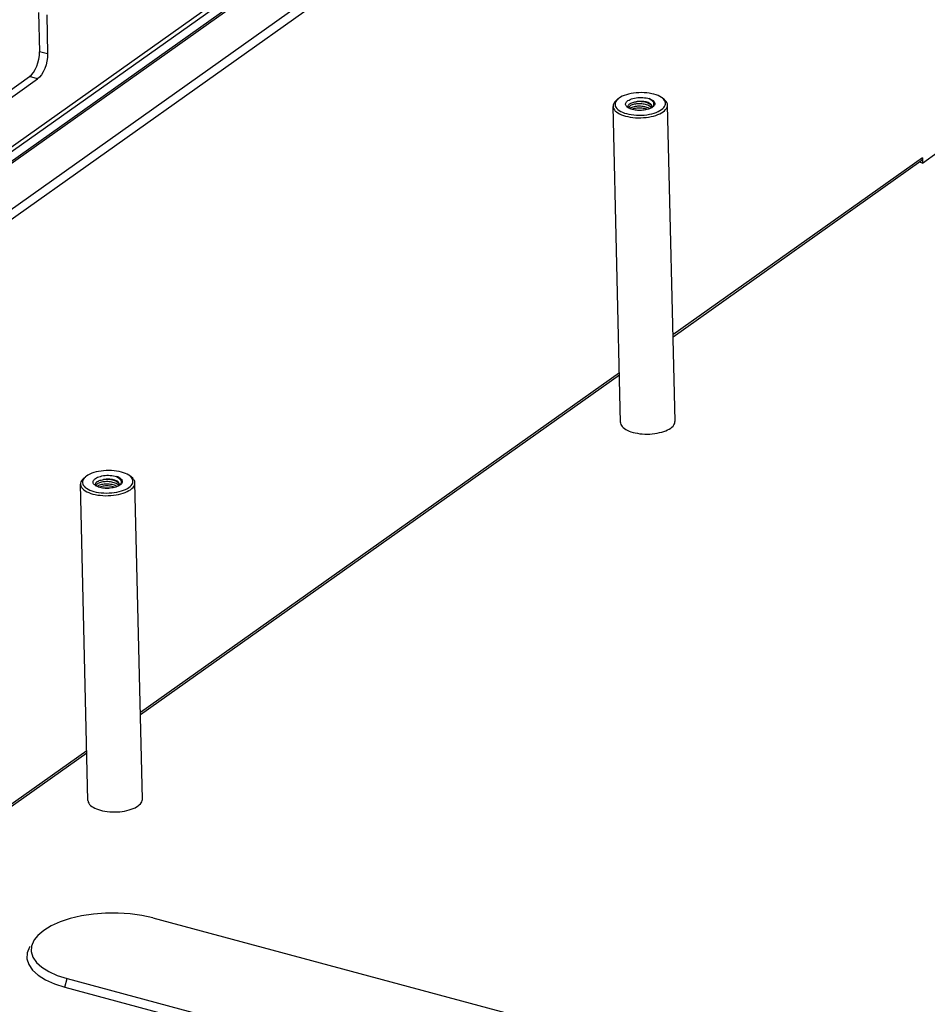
# Model space of a CAD drawing. Header units: millimetres. Extents: x 6 to 414, y 7 to 290.
# Tile 26 of 256: x 112 to 121, y 100 to 111. Entities that reach past the tile are written whole.
import ezdxf

# ---------------------------------------------------------------- set-up
doc = ezdxf.new("R2010")
doc.units = ezdxf.units.MM
doc.header["$LTSCALE"] = 23.1
doc.layers.get('0').update_dxf_attribs({"linetype": 'CONTINUOUS'})
doc.layers.add('00_COMPONENTS', color=7, linetype='CONTINUOUS')

msp = doc.modelspace()

# ---------------------------------------------------------------- linework, layer by layer
at = {"color": 3, "linetype": 'Continuous'}
for p, q in [((111.457, 109.018), (124.371, 118.177)), ((111.491, 109.022), (124.405, 118.181)), ((124.892, 118.051), (111.45, 108.517)), ((124.943, 117.983), (111.501, 108.45)), ((121.018, 109.192), (118.454, 107.373)), ((121.017, 109.181), (121.018, 109.192)), ((121.018, 109.192), (121.02, 109.138)), ((121.02, 109.138), (121.182, 109.253)), ((121.003, 109.156), (118.455, 107.35)), ((117.904, 106.983), (112.98, 103.491)), ((117.904, 106.959), (112.981, 103.467)), ((112.429, 103.1), (109.316, 100.892)), ((112.43, 103.076), (109.317, 100.868))]:
    msp.add_line(p, q, dxfattribs=at)
at = {"color": 7, "linetype": 'Continuous'}
for p, q in [((117.874, 109.784), (117.891, 109.798)), ((117.886, 109.794), (117.875, 109.782)), ((117.891, 109.798), (117.886, 109.794)), ((117.9, 109.804), (117.891, 109.798)), ((118.36, 109.796), (118.342, 109.809)), ((117.916, 106.472), (117.839, 109.721)), ((117.994, 109.712), (117.997, 109.706)), ((117.997, 109.706), (118, 109.703)), ((117.999, 109.705), (117.999, 109.703)), ((118.013, 109.696), (118.003, 109.701)), ((118.012, 109.701), (118.009, 109.698)), ((118.019, 109.706), (118.012, 109.701)), ((118.236, 109.707), (118.226, 109.701)), ((118.233, 109.705), (118.237, 109.711)), ((118.245, 109.713), (118.236, 109.707)), ((118.243, 109.712), (118.24, 109.709)), ((118.245, 109.713), (118.25, 109.718)), ((118.249, 109.716), (118.245, 109.713)), ((118.476, 106.485), (118.399, 109.734)), ((118.186, 109.635), (118.212, 109.64)), ((118.212, 109.64), (118.237, 109.645)), ((121.02, 109.138), (120.989, 109.146)), ((117.985, 106.392), (118.003, 106.384)), ((118.139, 106.355), (118.165, 106.354)), ((118.242, 106.356), (118.267, 106.359)), ((112.441, 102.589), (112.364, 105.839)), ((112.4, 105.901), (112.417, 105.915)), ((112.412, 105.911), (112.401, 105.9)), ((112.417, 105.915), (112.412, 105.911)), ((112.425, 105.922), (112.417, 105.915)), ((112.771, 105.83), (112.776, 105.835)), ((112.775, 105.833), (112.771, 105.83)), ((112.886, 105.913), (112.868, 105.926)), ((113.001, 102.602), (112.924, 105.852)), ((112.519, 105.829), (112.522, 105.823)), ((112.522, 105.823), (112.525, 105.82)), ((112.525, 105.822), (112.525, 105.82)), ((112.539, 105.813), (112.528, 105.818)), ((112.538, 105.818), (112.535, 105.815)), ((112.545, 105.823), (112.538, 105.818)), ((112.712, 105.753), (112.738, 105.757)), ((112.738, 105.757), (112.762, 105.762)), ((112.762, 105.824), (112.752, 105.819)), ((112.759, 105.823), (112.762, 105.828)), ((112.771, 105.83), (112.762, 105.824)), ((112.769, 105.83), (112.766, 105.827)), ((112.511, 102.509), (112.529, 102.501)), ((112.665, 102.472), (112.69, 102.471)), ((112.768, 102.473), (112.793, 102.476))]:
    msp.add_line(p, q, dxfattribs=at)
for points in [[(117.874, 109.784), (117.87, 109.78), (117.858, 109.769), (117.849, 109.757), (117.843, 109.745), (117.84, 109.733), (117.839, 109.721)], [(117.875, 109.782), (117.867, 109.771), (117.861, 109.759), (117.859, 109.747), (117.859, 109.734), (117.862, 109.722), (117.867, 109.711), (117.876, 109.699), (117.887, 109.688), (117.901, 109.678), (117.917, 109.669), (117.935, 109.66), (117.955, 109.652), (117.977, 109.646), (118.001, 109.64)], [(118.342, 109.809), (118.336, 109.813), (118.32, 109.823), (118.301, 109.831), (118.281, 109.839), (118.259, 109.846), (118.236, 109.851), (118.211, 109.856), (118.185, 109.859), (118.158, 109.861), (118.131, 109.862), (118.104, 109.861), (118.077, 109.859), (118.05, 109.856), (118.024, 109.852), (117.999, 109.846), (117.976, 109.84), (117.954, 109.832), (117.934, 109.824), (117.916, 109.815), (117.9, 109.804)], [(117.989, 109.709), (117.985, 109.712), (117.979, 109.719), (117.974, 109.725), (117.97, 109.732), (117.968, 109.739), (117.968, 109.746), (117.97, 109.753), (117.973, 109.76), (117.978, 109.767), (117.984, 109.773), (117.992, 109.78)], [(117.992, 109.78), (118.003, 109.786), (118.015, 109.792), (118.028, 109.797), (118.043, 109.802), (118.059, 109.806), (118.075, 109.809), (118.093, 109.811), (118.11, 109.812), (118.128, 109.813), (118.145, 109.812), (118.163, 109.81), (118.179, 109.808), (118.195, 109.805), (118.21, 109.8)], [(118.21, 109.8), (118.222, 109.796), (118.232, 109.791), (118.242, 109.786), (118.25, 109.78), (118.257, 109.774), (118.262, 109.767), (118.266, 109.76), (118.268, 109.754), (118.268, 109.747), (118.267, 109.74), (118.264, 109.733), (118.259, 109.726), (118.253, 109.719), (118.249, 109.716)], [(118.21, 109.8), (118.22, 109.794), (118.23, 109.788), (118.238, 109.781), (118.245, 109.774), (118.25, 109.766), (118.254, 109.759), (118.256, 109.751), (118.256, 109.743), (118.255, 109.735), (118.253, 109.727), (118.249, 109.72), (118.243, 109.712)], [(118.25, 109.718), (118.256, 109.725), (118.26, 109.732), (118.262, 109.74), (118.263, 109.747), (118.262, 109.755), (118.259, 109.762), (118.255, 109.77), (118.249, 109.777), (118.241, 109.783), (118.232, 109.789), (118.221, 109.795), (118.21, 109.8)], [(118.337, 109.687), (118.35, 109.698), (118.361, 109.709), (118.369, 109.721), (118.375, 109.733), (118.378, 109.745), (118.378, 109.757), (118.375, 109.769), (118.369, 109.781), (118.361, 109.792)], [(118.361, 109.792), (118.349, 109.803), (118.342, 109.809)], [(118.399, 109.734), (118.397, 109.747), (118.392, 109.759), (118.385, 109.771), (118.375, 109.782), (118.363, 109.793), (118.36, 109.796)], [(117.839, 109.721), (117.84, 109.708), (117.845, 109.696), (117.852, 109.685), (117.862, 109.673), (117.874, 109.663), (117.888, 109.653), (117.905, 109.643), (117.924, 109.635), (117.945, 109.627), (117.967, 109.62), (117.991, 109.615)], [(118.003, 109.701), (117.993, 109.707), (117.989, 109.709)], [(118.015, 109.75), (118.007, 109.745), (118.001, 109.74), (117.997, 109.734), (117.993, 109.729), (117.992, 109.723), (117.992, 109.717), (117.994, 109.712)], [(118.018, 109.728), (118.012, 109.724), (118.007, 109.719), (118.003, 109.715), (118.001, 109.71), (117.999, 109.705)], [(118.097, 109.679), (118.081, 109.68), (118.066, 109.682), (118.052, 109.685), (118.038, 109.688), (118.025, 109.692), (118.013, 109.696)], [(118.015, 109.75), (118.023, 109.754), (118.032, 109.758), (118.042, 109.761), (118.052, 109.764), (118.064, 109.766), (118.075, 109.768)], [(118.233, 109.705), (118.229, 109.71), (118.222, 109.716), (118.214, 109.722), (118.205, 109.727), (118.195, 109.732), (118.184, 109.736), (118.173, 109.74), (118.16, 109.742), (118.147, 109.745), (118.134, 109.746), (118.12, 109.747), (118.107, 109.748), (118.093, 109.747), (118.08, 109.746), (118.068, 109.744), (118.056, 109.742), (118.045, 109.739), (118.035, 109.736), (118.026, 109.732), (118.018, 109.728)], [(118.019, 109.706), (118.027, 109.71), (118.036, 109.714), (118.046, 109.717), (118.058, 109.72), (118.07, 109.722), (118.082, 109.724), (118.095, 109.725), (118.108, 109.725), (118.122, 109.725), (118.135, 109.724), (118.148, 109.722), (118.161, 109.72), (118.173, 109.717), (118.184, 109.714), (118.195, 109.71), (118.205, 109.705), (118.214, 109.7), (118.217, 109.698)], [(118.191, 109.689), (118.185, 109.691), (118.173, 109.695), (118.161, 109.698), (118.148, 109.7), (118.135, 109.702), (118.122, 109.702), (118.109, 109.703), (118.096, 109.702), (118.083, 109.701), (118.07, 109.7), (118.058, 109.698), (118.047, 109.695), (118.037, 109.691), (118.032, 109.689)], [(118.239, 109.722), (118.239, 109.723), (118.238, 109.729), (118.235, 109.735), (118.231, 109.74), (118.225, 109.746), (118.218, 109.751), (118.21, 109.755), (118.201, 109.759), (118.191, 109.763), (118.179, 109.766), (118.167, 109.769), (118.155, 109.771), (118.142, 109.772), (118.128, 109.772), (118.115, 109.772), (118.101, 109.771), (118.088, 109.77), (118.075, 109.768)], [(118.238, 109.715), (118.236, 109.722), (118.232, 109.728), (118.226, 109.735), (118.219, 109.741), (118.211, 109.746), (118.202, 109.751), (118.191, 109.756), (118.18, 109.76), (118.168, 109.763), (118.155, 109.766), (118.142, 109.768), (118.129, 109.769), (118.115, 109.77), (118.102, 109.77), (118.088, 109.769), (118.075, 109.768)], [(118.091, 109.68), (118.096, 109.68), (118.109, 109.68), (118.123, 109.68), (118.131, 109.68)], [(118.144, 109.68), (118.128, 109.679), (118.112, 109.679), (118.097, 109.679)], [(118.226, 109.701), (118.215, 109.696), (118.202, 109.692), (118.188, 109.688), (118.174, 109.685), (118.159, 109.682), (118.144, 109.68)], [(118.237, 109.711), (118.238, 109.717), (118.239, 109.722)], [(118.237, 109.645), (118.26, 109.652), (118.282, 109.659), (118.303, 109.668), (118.321, 109.677), (118.337, 109.687)], [(118.354, 109.665), (118.368, 109.676), (118.379, 109.687), (118.388, 109.699), (118.394, 109.711), (118.398, 109.723), (118.399, 109.734)], [(117.991, 109.615), (118.016, 109.61), (118.042, 109.607), (118.068, 109.604), (118.096, 109.603), (118.123, 109.603), (118.151, 109.605), (118.178, 109.607), (118.204, 109.611), (118.231, 109.616)], [(118.001, 109.64), (118.026, 109.636), (118.052, 109.633)], [(118.052, 109.633), (118.078, 109.631), (118.105, 109.63), (118.133, 109.63)], [(118.133, 109.63), (118.16, 109.632), (118.186, 109.635)], [(118.231, 109.616), (118.255, 109.621), (118.278, 109.628), (118.3, 109.636), (118.32, 109.645), (118.338, 109.654), (118.354, 109.665)], [(117.916, 106.472), (117.916, 106.464), (117.92, 106.452), (117.925, 106.441), (117.933, 106.43), (117.943, 106.42), (117.955, 106.41), (117.969, 106.401), (117.985, 106.392)], [(118.431, 106.415), (118.444, 106.425), (118.455, 106.436), (118.463, 106.447), (118.47, 106.458), (118.474, 106.47), (118.475, 106.481), (118.476, 106.485)], [(118.003, 106.384), (118.023, 106.377), (118.044, 106.371), (118.066, 106.365), (118.09, 106.361), (118.114, 106.357), (118.139, 106.355)], [(118.165, 106.354), (118.19, 106.353), (118.216, 106.354), (118.242, 106.356)], [(118.267, 106.359), (118.292, 106.363), (118.316, 106.368), (118.339, 106.374), (118.36, 106.38), (118.38, 106.388), (118.399, 106.396)], [(118.399, 106.396), (118.416, 106.405), (118.431, 106.415)], [(112.868, 105.926), (112.861, 105.931), (112.845, 105.94), (112.827, 105.949), (112.807, 105.956), (112.785, 105.963), (112.761, 105.969), (112.736, 105.973), (112.71, 105.976), (112.684, 105.978), (112.657, 105.979), (112.629, 105.978), (112.602, 105.977), (112.576, 105.973), (112.55, 105.969), (112.525, 105.964), (112.502, 105.957), (112.48, 105.95), (112.459, 105.941), (112.441, 105.932), (112.425, 105.922)], [(112.4, 105.901), (112.395, 105.897), (112.384, 105.886), (112.375, 105.874), (112.369, 105.862), (112.365, 105.85), (112.364, 105.839)], [(112.364, 105.839), (112.366, 105.826), (112.371, 105.814), (112.378, 105.802), (112.387, 105.791), (112.399, 105.78), (112.414, 105.77), (112.431, 105.76), (112.449, 105.752), (112.47, 105.744), (112.492, 105.737), (112.516, 105.732)], [(112.401, 105.9), (112.393, 105.888), (112.387, 105.876), (112.384, 105.864), (112.384, 105.852), (112.387, 105.84), (112.393, 105.828), (112.401, 105.817), (112.413, 105.806), (112.426, 105.796), (112.442, 105.786), (112.461, 105.777), (112.481, 105.77), (112.503, 105.763), (112.526, 105.758)], [(112.514, 105.827), (112.511, 105.83), (112.504, 105.836), (112.499, 105.843), (112.496, 105.849), (112.494, 105.856), (112.494, 105.863), (112.496, 105.87), (112.499, 105.877), (112.504, 105.884), (112.51, 105.891), (112.518, 105.897)], [(112.518, 105.897), (112.528, 105.903), (112.54, 105.909), (112.554, 105.915), (112.569, 105.919), (112.584, 105.923), (112.601, 105.926), (112.618, 105.928), (112.636, 105.93), (112.653, 105.93), (112.671, 105.929), (112.688, 105.928), (112.705, 105.925), (112.72, 105.922), (112.735, 105.918)], [(112.541, 105.867), (112.533, 105.862), (112.527, 105.857), (112.522, 105.852), (112.519, 105.846), (112.518, 105.84), (112.518, 105.835), (112.519, 105.829)], [(112.544, 105.845), (112.538, 105.841), (112.533, 105.837), (112.529, 105.832), (112.526, 105.827), (112.525, 105.822)], [(112.541, 105.867), (112.549, 105.871), (112.558, 105.875), (112.567, 105.878), (112.578, 105.881), (112.589, 105.883), (112.601, 105.885)], [(112.758, 105.822), (112.754, 105.827), (112.748, 105.834), (112.74, 105.839), (112.731, 105.845), (112.721, 105.849), (112.71, 105.853), (112.698, 105.857), (112.686, 105.86), (112.673, 105.862), (112.659, 105.864), (112.646, 105.865), (112.632, 105.865), (112.619, 105.864), (112.606, 105.863), (112.594, 105.862), (112.582, 105.859), (112.571, 105.857), (112.561, 105.853), (112.552, 105.849), (112.544, 105.845)], [(112.545, 105.823), (112.552, 105.827), (112.562, 105.831), (112.572, 105.834), (112.583, 105.837), (112.595, 105.839), (112.608, 105.841), (112.621, 105.842), (112.634, 105.842), (112.647, 105.842), (112.66, 105.841), (112.673, 105.84), (112.686, 105.837), (112.698, 105.835), (112.71, 105.831), (112.721, 105.827), (112.731, 105.822), (112.74, 105.817), (112.743, 105.815)], [(112.764, 105.839), (112.764, 105.84), (112.763, 105.846), (112.76, 105.852), (112.756, 105.858), (112.751, 105.863), (112.744, 105.868), (112.736, 105.873), (112.726, 105.877), (112.716, 105.88), (112.705, 105.883), (112.693, 105.886), (112.68, 105.888), (112.667, 105.889), (112.654, 105.89), (112.64, 105.89), (112.627, 105.889), (112.614, 105.887), (112.601, 105.885)], [(112.764, 105.833), (112.761, 105.839), (112.757, 105.846), (112.752, 105.852), (112.745, 105.858), (112.737, 105.863), (112.727, 105.868), (112.717, 105.873), (112.706, 105.877), (112.694, 105.88), (112.681, 105.883), (112.668, 105.885), (112.654, 105.886), (112.641, 105.887), (112.627, 105.887), (112.614, 105.886), (112.601, 105.885)], [(112.735, 105.918), (112.747, 105.913), (112.758, 105.909), (112.768, 105.903), (112.776, 105.897), (112.782, 105.891), (112.788, 105.885), (112.791, 105.878), (112.793, 105.871), (112.794, 105.864), (112.792, 105.857), (112.789, 105.85), (112.785, 105.843), (112.779, 105.836), (112.775, 105.833)], [(112.735, 105.918), (112.746, 105.912), (112.755, 105.905), (112.764, 105.898), (112.77, 105.891), (112.775, 105.883), (112.779, 105.876), (112.781, 105.868), (112.782, 105.86), (112.781, 105.852), (112.778, 105.845), (112.774, 105.837), (112.769, 105.83)], [(112.776, 105.835), (112.782, 105.842), (112.786, 105.85), (112.788, 105.857), (112.789, 105.865), (112.788, 105.872), (112.785, 105.88), (112.78, 105.887), (112.774, 105.894), (112.767, 105.901), (112.758, 105.907), (112.747, 105.913), (112.735, 105.918)], [(112.762, 105.828), (112.764, 105.834), (112.764, 105.839)], [(112.862, 105.804), (112.876, 105.815), (112.887, 105.826), (112.895, 105.838), (112.901, 105.85), (112.903, 105.862), (112.903, 105.874), (112.9, 105.886), (112.895, 105.898), (112.886, 105.909)], [(112.886, 105.909), (112.875, 105.92), (112.868, 105.926)], [(112.879, 105.782), (112.893, 105.793), (112.905, 105.804), (112.913, 105.816), (112.92, 105.828), (112.923, 105.84), (112.924, 105.852)], [(112.924, 105.852), (112.922, 105.865), (112.918, 105.877), (112.911, 105.888), (112.901, 105.9), (112.889, 105.91), (112.886, 105.913)], [(112.528, 105.818), (112.519, 105.824), (112.514, 105.827)], [(112.516, 105.732), (112.541, 105.727), (112.567, 105.724), (112.594, 105.722), (112.621, 105.72), (112.649, 105.721), (112.676, 105.722), (112.703, 105.724), (112.73, 105.728), (112.756, 105.733)], [(112.526, 105.758), (112.551, 105.753), (112.577, 105.75)], [(112.622, 105.797), (112.607, 105.798), (112.592, 105.799), (112.577, 105.802), (112.563, 105.805), (112.551, 105.809), (112.539, 105.813)], [(112.717, 105.806), (112.711, 105.809), (112.699, 105.812), (112.687, 105.815), (112.674, 105.817), (112.661, 105.819), (112.648, 105.82), (112.634, 105.82), (112.621, 105.82), (112.608, 105.819), (112.596, 105.817), (112.584, 105.815), (112.572, 105.812), (112.562, 105.809), (112.558, 105.807)], [(112.577, 105.75), (112.604, 105.748), (112.631, 105.747), (112.658, 105.748)], [(112.617, 105.797), (112.622, 105.797), (112.635, 105.798), (112.648, 105.797), (112.657, 105.797)], [(112.669, 105.798), (112.654, 105.797), (112.638, 105.796), (112.622, 105.797)], [(112.658, 105.748), (112.685, 105.75), (112.712, 105.753)], [(112.752, 105.819), (112.74, 105.814), (112.728, 105.809), (112.714, 105.805), (112.7, 105.802), (112.685, 105.8), (112.669, 105.798)], [(112.756, 105.733), (112.78, 105.739), (112.803, 105.746), (112.825, 105.753), (112.845, 105.762), (112.863, 105.772), (112.879, 105.782)], [(112.762, 105.762), (112.786, 105.769), (112.808, 105.776), (112.828, 105.785), (112.846, 105.794), (112.862, 105.804)], [(112.956, 102.532), (112.969, 102.543), (112.98, 102.553), (112.989, 102.564), (112.995, 102.576), (112.999, 102.587), (113.001, 102.599), (113.001, 102.602)], [(112.441, 102.589), (112.442, 102.581), (112.445, 102.57), (112.451, 102.559), (112.458, 102.548), (112.468, 102.537), (112.48, 102.527), (112.495, 102.518), (112.511, 102.509)], [(112.529, 102.501), (112.548, 102.494), (112.569, 102.488), (112.592, 102.483), (112.615, 102.478), (112.64, 102.475), (112.665, 102.472)], [(112.793, 102.476), (112.817, 102.48), (112.841, 102.485), (112.864, 102.491), (112.886, 102.498), (112.906, 102.505), (112.925, 102.514)], [(112.925, 102.514), (112.941, 102.523), (112.956, 102.532)], [(112.69, 102.471), (112.716, 102.471), (112.742, 102.472), (112.768, 102.473)]]:
    msp.add_lwpolyline(points, dxfattribs=at)
at = {"color": 3, "linetype": 'Continuous'}
msp.add_lwpolyline([(121.003, 109.156), (121.004, 109.158), (121.01, 109.164), (121.015, 109.172), (121.017, 109.181)], dxfattribs=at)
at = {"layer": '00_COMPONENTS', "color": 7, "linetype": 'Continuous'}
for p, q in [((139.591, 129.115), (108.52, 107.078)), ((139.634, 129.097), (108.489, 107.007)), ((112.017, 110.662), (112.027, 110.259)), ((112.027, 110.259), (111.943, 110.282)), ((112.027, 110.259), (112.026, 110.222)), ((111.476, 109.686), (111.923, 110.003)), ((111.923, 110.003), (111.839, 110.026)), ((113.108, 101.382), (144.191, 93.041)), ((111.846, 101.089), (111.841, 101.081)), ((112.205, 100.669), (112.228, 100.758)), ((112.228, 100.758), (143.312, 92.417)), ((112.205, 100.669), (143.288, 92.328))]:
    msp.add_line(p, q, dxfattribs=at)
at = {"layer": '00_COMPONENTS', "color": 3, "linetype": 'Continuous'}
for p, q in [((111.933, 110.684), (111.943, 110.282)), ((111.399, 109.713), (111.839, 110.026))]:
    msp.add_line(p, q, dxfattribs=at)
for points in [[(111.927, 110.169), (111.936, 110.207), (111.942, 110.244), (111.943, 110.282)], [(111.88, 110.069), (111.898, 110.099), (111.914, 110.133), (111.927, 110.169)], [(111.839, 110.026), (111.86, 110.045), (111.88, 110.069)]]:
    msp.add_lwpolyline(points, dxfattribs=at)
at = {"layer": '00_COMPONENTS', "color": 7, "linetype": 'Continuous'}
for points in [[(112.026, 110.222), (112.02, 110.185), (112.011, 110.147), (111.998, 110.11)], [(111.998, 110.11), (111.982, 110.076), (111.964, 110.046), (111.944, 110.022), (111.923, 110.003)], [(113.108, 101.382), (112.994, 101.407), (112.876, 101.423), (112.751, 101.431), (112.623, 101.43), (112.497, 101.42), (112.375, 101.402), (112.26, 101.375), (112.156, 101.341), (112.064, 101.3), (111.986, 101.253), (111.926, 101.202), (111.888, 101.155)], [(111.841, 101.081), (111.817, 101.021), (111.813, 100.961)], [(111.888, 101.155), (111.884, 101.148), (111.861, 101.091), (111.858, 101.035), (111.875, 100.979), (111.911, 100.925)], [(111.813, 100.961), (111.832, 100.902), (111.87, 100.845), (111.928, 100.793), (112.005, 100.745), (112.097, 100.704), (112.205, 100.669)], [(111.911, 100.925), (111.967, 100.875), (112.039, 100.83), (112.126, 100.791), (112.228, 100.758)]]:
    msp.add_lwpolyline(points, dxfattribs=at)

doc.saveas('drawing.dxf')
